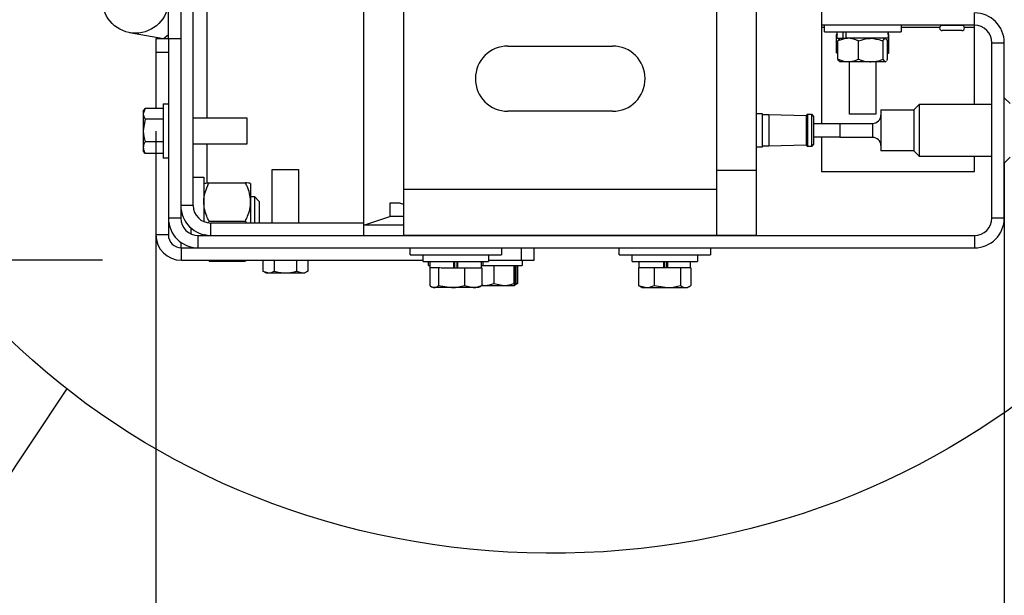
# Model space of a CAD drawing. Header units: inches. Extents: x 170 to 312, y 215 to 248.
# Tile 121 of 256: x 200.84 to 201.424, y 218.77 to 219.111. Entities that reach past the tile are written whole.
import ezdxf

# ---------------------------------------------------------------- set-up
doc = ezdxf.new("R2010")
doc.units = ezdxf.units.IN
doc.header["$LTSCALE"] = 0.25
doc.header["$MEASUREMENT"] = 0
for name, color, linetype in [('ANNOTATIONS', 1, 'Continuous'), ('DETAILS', 4, 'Continuous'), ('STANDARD MOTOR RH', 7, 'Continuous')]:
    doc.layers.add(name, color=color, linetype=linetype)
doc.styles.add('ARIAL', font='arial.ttf', dxfattribs={"height": 0.09375})
doc.dimstyles.new('STANDARD$0', dxfattribs={"dimtxt": 0.09375, "dimasz": 0.09375, "dimexe": 0.03125, "dimexo": 0.046875, "dimgap": 0.09, "dimtad": 0, "dimtih": 1, "dimtoh": 1, "dimdec": 4, "dimzin": 0, "dimdsep": 46, "dimtxsty": 'ARIAL', "dimcen": 0.09, "dimadec": 0, "dimazin": 0, "dimtfac": 1, "dimtdec": 4, "dimtofl": 0, "dimtmove": 0, "dimatfit": 1, "dimfxl": 1, "dimtolj": 1, "dimtzin": 0, "dimarcsym": 0})

# ---------------------------------------------------------------- blocks, each defined once
blk = doc.blocks.new('*D262')
at = {"layer": 'ANNOTATIONS', "color": 0, "lineweight": -2, "transparency": 16777216}
for p, q in [((200.92116, 219.04484), (200.92116, 218.66191)), ((201.42401, 219.02654), (201.42401, 218.66191)), ((201.01491, 218.70878), (201.06275, 218.70878)), ((201.33026, 218.70878), (201.29563, 218.70878))]:
    blk.add_line(p, q, dxfattribs=at)
at = {"layer": 'ANNOTATIONS', "color": 0, "transparency": 16777216}
for points in [[(201.01491, 218.72441), (201.01491, 218.69316), (200.92116, 218.70878)], [(201.33026, 218.72441), (201.33026, 218.69316), (201.42401, 218.70878)]]:
    blk.add_solid(points, dxfattribs=at)
at = {"layer": 'defpoints', "color": 0, "transparency": 16777216}
for p in [(200.92116, 219.09172), (201.42401, 219.07342), (201.42401, 218.70878)]:
    blk.add_point(p, dxfattribs=at)
at = {"layer": 'ANNOTATIONS', "color": 0, "transparency": 16777216, "insert": (201.17919, 218.70878), "char_height": 0.09375, "attachment_point": 5, "style": 'ARIAL'}
blk.add_mtext('\\A1;8"', dxfattribs=at)
blk = doc.blocks.new('*D263')
at = {"layer": 'ANNOTATIONS', "color": 0, "lineweight": -2, "transparency": 16777216}
for p, q in [((200.40105, 219.51611), (200.40105, 219.60986)), ((200.90245, 219.42236), (200.35418, 219.42236)), ((200.8894, 218.96822), (200.35418, 218.96822)), ((200.40105, 218.87447), (200.40105, 218.78072))]:
    blk.add_line(p, q, dxfattribs=at)
at = {"layer": 'ANNOTATIONS', "color": 0, "transparency": 16777216}
for points in [[(200.38543, 219.51611), (200.41668, 219.51611), (200.40105, 219.42236)], [(200.38543, 218.87447), (200.41668, 218.87447), (200.40105, 218.96822)]]:
    blk.add_solid(points, dxfattribs=at)
at = {"layer": 'defpoints', "color": 0, "transparency": 16777216}
for p in [(200.94933, 219.42236), (200.40105, 218.96822), (200.93627, 218.96822)]:
    blk.add_point(p, dxfattribs=at)
at = {"layer": 'ANNOTATIONS', "color": 0, "transparency": 16777216, "insert": (200.40105, 219.24072), "char_height": 0.09375, "attachment_point": 5, "style": 'ARIAL'}
blk.add_mtext('\\A1;7 7/32"', dxfattribs=at)

msp = doc.modelspace()

# ---------------------------------------------------------------- linework, layer by layer
at = {"layer": 'DETAILS'}
msp.add_line((200.38573, 218.16872), (200.86842, 218.89187), dxfattribs=at)
msp.add_ellipse((201.15523, 219.2015), major_axis=(0.4425, -0.00305), ratio=0.919729, dxfattribs=at)
at = {"layer": 'STANDARD MOTOR RH'}
for p, q in [((200.9359, 219.4227), (200.9359, 218.9933)), ((200.94327, 219.00067), (200.94327, 219.40498)), ((201.04429, 218.98296), (201.04429, 219.40371)), ((200.92853, 219.10193), (200.92853, 219.23075)), ((201.06788, 219.15334), (201.06788, 218.98302)), ((201.25369, 218.98302), (201.25369, 219.15334)), ((201.27692, 219.15334), (201.27692, 218.98302)), ((201.31563, 219.14777), (201.31563, 219.04929)), ((200.95138, 219.12138), (200.95138, 219.05263)), ((201.4063, 219.06075), (201.4063, 219.11494)), ((201.4063, 219.10757), (201.31563, 219.10757)), ((201.31736, 219.10619), (201.31563, 219.10619)), ((201.31736, 219.10367), (201.31736, 219.10757)), ((201.36282, 219.10757), (201.36282, 219.10367)), ((201.38571, 219.10619), (201.36282, 219.10619)), ((201.38724, 219.10751), (201.38724, 219.10757)), ((201.39885, 219.10751), (201.38724, 219.10751)), ((201.39885, 219.10757), (201.39885, 219.10751)), ((201.4063, 219.10619), (201.40038, 219.10619)), ((200.92555, 219.09946), (200.90547, 219.10318)), ((200.92116, 219.09946), (200.92116, 219.0583)), ((200.9359, 219.09946), (200.92116, 219.09946)), ((200.92429, 219.09969), (200.92429, 219.09946)), ((200.92853, 219.10193), (200.92555, 219.09946)), ((200.92847, 219.10188), (200.92847, 219.09946)), ((200.92853, 219.09946), (200.92853, 218.98333)), ((201.31736, 219.10367), (201.36282, 219.10367)), ((201.32455, 219.10218), (201.32531, 219.10259)), ((201.32455, 219.09128), (201.32455, 219.10218)), ((201.32501, 219.09983), (201.32501, 219.10367)), ((201.32501, 219.09983), (201.32959, 219.09983)), ((201.32623, 219.0996), (201.32654, 219.09983)), ((201.32858, 219.09983), (201.32858, 219.10367)), ((201.35517, 219.09983), (201.32975, 219.09983)), ((201.33025, 219.09983), (201.33025, 219.10367)), ((201.35364, 219.09983), (201.35395, 219.0996)), ((201.35564, 219.10218), (201.35487, 219.10259)), ((201.35517, 219.10367), (201.35517, 219.09983)), ((201.35517, 219.10246), (201.35564, 219.10218)), ((201.35564, 219.09128), (201.35564, 219.10218)), ((201.39885, 219.10441), (201.38724, 219.10441)), ((201.12982, 219.09528), (201.19176, 219.09528)), ((201.32543, 219.08738), (201.32543, 219.09828)), ((201.33749, 219.08738), (201.33749, 219.09828)), ((201.35215, 219.08738), (201.35215, 219.09828)), ((201.35475, 219.08738), (201.35475, 219.09828)), ((201.41664, 219.09723), (201.42401, 219.09723)), ((201.41664, 218.9933), (201.41664, 219.09723)), ((201.42401, 218.9933), (201.42401, 219.09723)), ((200.92116, 219.09172), (200.92853, 219.09172)), ((201.32455, 219.09128), (201.32531, 219.09088)), ((201.32543, 219.09056), (201.3252, 219.09073)), ((201.35499, 219.09073), (201.35475, 219.09056)), ((201.35564, 219.09128), (201.35487, 219.09088)), ((201.32654, 219.08583), (201.32623, 219.08606)), ((201.35364, 219.08583), (201.32654, 219.08583)), ((201.33235, 219.05486), (201.33235, 219.08583)), ((201.34783, 219.08583), (201.34783, 219.05486)), ((201.35345, 219.08583), (201.35383, 219.08623)), ((201.35395, 219.08606), (201.35364, 219.08583)), ((201.42401, 219.06465), (201.42746, 219.0612)), ((200.9147, 219.0583), (200.91367, 219.05511)), ((200.91367, 219.05651), (200.91469, 219.05827)), ((200.92543, 219.0583), (200.9147, 219.0583)), ((200.92116, 219.0583), (200.9147, 219.0583)), ((200.92543, 219.061), (200.92853, 219.061)), ((200.92543, 219.061), (200.92543, 219.02879)), ((201.37037, 219.05746), (201.37366, 219.06075)), ((201.37366, 219.06075), (201.41664, 219.06075)), ((201.37366, 219.02978), (201.37366, 219.06075)), ((200.91367, 219.05651), (200.91367, 219.03328)), ((200.94327, 219.05263), (200.97498, 219.05263)), ((200.97498, 219.05263), (200.97498, 219.03715)), ((201.19176, 219.05657), (201.12982, 219.05657)), ((201.27692, 219.05527), (201.28052, 219.05527)), ((201.28052, 219.05527), (201.28052, 219.03526)), ((201.28052, 219.05465), (201.28436, 219.05465)), ((201.28436, 219.05465), (201.30659, 219.05402)), ((201.28436, 219.05465), (201.28436, 219.03588)), ((201.30659, 219.05402), (201.30734, 219.05477)), ((201.30659, 219.05402), (201.30659, 219.03651)), ((201.30734, 219.05477), (201.30975, 219.05477)), ((201.30734, 219.05477), (201.30734, 219.03576)), ((201.30975, 219.05477), (201.31099, 219.05353)), ((201.30975, 219.05477), (201.30975, 219.03576)), ((201.31099, 219.05353), (201.31099, 219.037)), ((201.34783, 219.05486), (201.33235, 219.05486)), ((201.35086, 219.05746), (201.37037, 219.05746)), ((201.35086, 219.05746), (201.35086, 219.03307)), ((201.37037, 219.05746), (201.37037, 219.03307)), ((200.9147, 219.05193), (200.91367, 219.04523)), ((200.92543, 219.05193), (200.9147, 219.05193)), ((201.31099, 219.04929), (201.32648, 219.04929)), ((201.32625, 219.04944), (201.32625, 219.04929)), ((201.32648, 219.04941), (201.34598, 219.04941)), ((201.32648, 219.04941), (201.32648, 219.04112)), ((201.34598, 219.04941), (201.34598, 219.04112)), ((201.32648, 219.04124), (201.31099, 219.04124)), ((201.31563, 219.04124), (201.31563, 219.02086)), ((201.34598, 219.04112), (201.32648, 219.04112)), ((200.92543, 219.03853), (200.9147, 219.03853)), ((200.97498, 219.03715), (200.94327, 219.03715)), ((200.95138, 219.03715), (200.95138, 219.01406)), ((201.28052, 219.03526), (201.27692, 219.03526)), ((201.28436, 219.03588), (201.28052, 219.03588)), ((201.30659, 219.03651), (201.28436, 219.03588)), ((201.30734, 219.03576), (201.30659, 219.03651)), ((201.30975, 219.03576), (201.30734, 219.03576)), ((201.31099, 219.037), (201.30975, 219.03576)), ((200.91459, 219.03167), (200.91367, 219.03328)), ((200.9147, 219.03149), (200.91464, 219.03169)), ((200.92543, 219.03149), (200.9147, 219.03149)), ((200.92116, 219.03148), (200.9147, 219.03148)), ((200.92116, 219.03149), (200.92116, 218.98333)), ((200.92853, 219.02879), (200.92543, 219.02879)), ((201.37037, 219.03307), (201.35086, 219.03307)), ((201.37366, 219.02978), (201.37037, 219.03307)), ((201.41664, 219.02978), (201.37366, 219.02978)), ((201.4063, 219.02086), (201.4063, 219.02978)), ((201.42746, 219.02933), (201.42401, 219.02588)), ((200.94327, 219.01742), (200.94953, 219.01742)), ((200.94953, 219.01742), (200.94953, 218.99117)), ((200.99009, 218.99033), (200.99009, 219.02204)), ((200.99009, 219.02204), (201.00558, 219.02204)), ((201.00558, 219.02204), (201.00558, 218.99033)), ((201.25369, 219.02173), (201.27692, 219.02173)), ((201.31563, 219.02086), (201.4063, 219.02086)), ((200.95262, 219.01418), (200.97418, 219.01418)), ((200.97727, 219.01372), (200.97727, 218.99033)), ((200.97727, 219.00599), (200.97952, 219.00599)), ((200.97952, 219.00599), (200.98235, 219.00315)), ((200.97952, 219.00599), (200.97952, 218.99033)), ((201.25369, 219.01012), (201.06788, 219.01012)), ((200.94327, 219.00067), (200.9359, 219.00067)), ((200.98235, 219.00315), (200.98235, 218.99033)), ((201.05977, 219.00216), (201.05977, 218.99411)), ((201.06596, 219.00216), (201.05977, 219.00216)), ((201.06596, 219.00216), (201.06788, 219.00158)), ((201.04429, 218.98915), (201.05977, 218.99411)), ((201.06788, 218.99411), (201.05977, 218.99411)), ((200.9359, 218.9933), (200.92853, 218.9933)), ((200.95262, 218.99143), (200.9523, 218.99059)), ((200.95262, 218.99143), (200.97418, 218.99143)), ((200.95361, 218.98296), (200.95361, 218.99033)), ((201.04429, 218.99033), (200.95361, 218.99033)), ((200.97418, 218.99143), (200.97461, 218.99033)), ((201.06788, 218.98915), (201.04429, 218.98915)), ((201.42401, 218.9933), (201.41664, 218.9933)), ((200.92853, 218.98333), (200.92116, 218.98333)), ((200.94178, 218.98749), (200.94178, 218.98397)), ((200.94624, 218.97559), (200.94624, 218.98296)), ((200.94624, 218.98296), (201.4063, 218.98296)), ((200.94953, 218.98343), (200.94953, 218.98296)), ((200.95011, 218.98367), (200.95, 218.98296)), ((201.27692, 218.98302), (201.06788, 218.98302)), ((201.09111, 218.98296), (201.09111, 218.98302)), ((201.10659, 218.98302), (201.10659, 218.98296)), ((201.11434, 218.98296), (201.11434, 218.98302)), ((201.12982, 218.98302), (201.12982, 218.98296)), ((201.21498, 218.98296), (201.21498, 218.98302)), ((201.23047, 218.98302), (201.23047, 218.98296)), ((201.4063, 218.98296), (201.4063, 218.97559)), ((200.9359, 218.97892), (200.9359, 218.9756)), ((200.93627, 218.96822), (200.93627, 218.97559)), ((200.93627, 218.97559), (201.4063, 218.97559)), ((200.94178, 218.97616), (200.94178, 218.97559)), ((201.07176, 218.97156), (201.07176, 218.97559)), ((201.07176, 218.97156), (201.12595, 218.97156)), ((201.0795, 218.96753), (201.0795, 218.97156)), ((201.11821, 218.97156), (201.11821, 218.96753)), ((201.12595, 218.97559), (201.12595, 218.97156)), ((201.13756, 218.97559), (201.13756, 218.96822)), ((201.1453, 218.96822), (201.1453, 218.97559)), ((201.19563, 218.97156), (201.19563, 218.97559)), ((201.19563, 218.97156), (201.24982, 218.97156)), ((201.20337, 218.96753), (201.20337, 218.97156)), ((201.24208, 218.97156), (201.24208, 218.96753)), ((201.24982, 218.97559), (201.24982, 218.97156)), ((200.93627, 218.96822), (201.0795, 218.96822)), ((200.95241, 218.96822), (200.95262, 218.96776)), ((200.95262, 218.96776), (200.97418, 218.96776)), ((200.97439, 218.96822), (200.97418, 218.96776)), ((200.98443, 218.96822), (200.98443, 218.96176)), ((200.99113, 218.96822), (200.99113, 218.96176)), ((201.00454, 218.96822), (201.00454, 218.96176)), ((201.01125, 218.96822), (201.01125, 218.96176)), ((201.0795, 218.96753), (201.11821, 218.96753)), ((201.08275, 218.96512), (201.08275, 218.96753)), ((201.08275, 218.96512), (201.08367, 218.96512)), ((201.08377, 218.96369), (201.08377, 218.96753)), ((201.09764, 218.96369), (201.09764, 218.96753)), ((201.0982, 218.96753), (201.0982, 218.96369)), ((201.09947, 218.96753), (201.09947, 218.96369)), ((201.10001, 218.96369), (201.10001, 218.96753)), ((201.11393, 218.96753), (201.11393, 218.96369)), ((201.11393, 218.96512), (201.13818, 218.96512)), ((201.11496, 218.96753), (201.11496, 218.96512)), ((201.11821, 218.96822), (201.1453, 218.96822)), ((201.12148, 218.96512), (201.12148, 218.95439)), ((201.13338, 218.96512), (201.13338, 218.95439)), ((201.13398, 218.96512), (201.13398, 218.95439)), ((201.13444, 218.96512), (201.13444, 218.95439)), ((201.13549, 218.96512), (201.13549, 218.95439)), ((201.13818, 218.96822), (201.13818, 218.96512)), ((201.20337, 218.96753), (201.24208, 218.96753)), ((201.20764, 218.96369), (201.20764, 218.96753)), ((201.22213, 218.96369), (201.22213, 218.96753)), ((201.22241, 218.96753), (201.22241, 218.96369)), ((201.22367, 218.96753), (201.22367, 218.96369)), ((201.2245, 218.96369), (201.2245, 218.96753)), ((201.2378, 218.96753), (201.2378, 218.96369)), ((200.98622, 218.96072), (200.98443, 218.96176)), ((200.98443, 218.96176), (200.98778, 218.96072)), ((200.98622, 218.96072), (201.00945, 218.96072)), ((201.00454, 218.96176), (201.00789, 218.96072)), ((201.01125, 218.96176), (201.00945, 218.96072)), ((201.08345, 218.96369), (201.08345, 218.95326)), ((201.08814, 218.96369), (201.08345, 218.96369)), ((201.08991, 218.96369), (201.08828, 218.96369)), ((201.08869, 218.96369), (201.08869, 218.95326)), ((201.09013, 218.96369), (201.11425, 218.96369)), ((201.10409, 218.96369), (201.10409, 218.95326)), ((201.11425, 218.96369), (201.11425, 218.95326)), ((201.20716, 218.96369), (201.20716, 218.95326)), ((201.23828, 218.96369), (201.20716, 218.96369)), ((201.2165, 218.96369), (201.2165, 218.95326)), ((201.23206, 218.96369), (201.23206, 218.95326)), ((201.23828, 218.96369), (201.23828, 218.95326)), ((201.08869, 218.95326), (201.09639, 218.95205)), ((201.10409, 218.95326), (201.10917, 218.95205)), ((201.11425, 218.95326), (201.11326, 218.95254)), ((201.11425, 218.95364), (201.11583, 218.95335)), ((201.11425, 218.95335), (201.13368, 218.95335)), ((201.12148, 218.95439), (201.12743, 218.95335)), ((201.1337, 218.95336), (201.13369, 218.95335)), ((201.13549, 218.95439), (201.1337, 218.95336)), ((201.13444, 218.95439), (201.13393, 218.95377)), ((201.13461, 218.9541), (201.13549, 218.95439)), ((201.20716, 218.95326), (201.21183, 218.95205)), ((201.20798, 218.95287), (201.20716, 218.95326)), ((201.2165, 218.95326), (201.22428, 218.95205)), ((201.08529, 218.95205), (201.08446, 218.95253)), ((201.11242, 218.95205), (201.08529, 218.95205)), ((201.11325, 218.95253), (201.11242, 218.95205)), ((201.20916, 218.95205), (201.20794, 218.95275)), ((201.20916, 218.95205), (201.23629, 218.95205)), ((201.23751, 218.95275), (201.23629, 218.95205))]:
    msp.add_line(p, q, dxfattribs=at)
msp.add_circle((200.90902, 219.12236), 0.01951, dxfattribs=at)
for centre, radius, start, end in [((201.4063, 219.09723), 0.01771, 0, 90), ((201.38724, 219.10596), 0.00155, 90, 270), ((201.39885, 219.10596), 0.00155, 270, 90), ((201.4063, 219.09723), 0.01034, 0, 90), ((201.12982, 219.07592), 0.01935, 90, 270), ((201.19176, 219.07592), 0.01935, 270, 90), ((201.34598, 219.05429), 0.00488, 270, 0), ((201.34598, 219.03624), 0.00488, 0, 90), ((200.95361, 219.00067), 0.01771, 180, 270), ((200.95361, 219.00067), 0.01034, 180, 270), ((200.94624, 218.9933), 0.01771, 180, 270), ((200.94624, 218.9933), 0.01034, 180, 270), ((201.4063, 218.9933), 0.01034, 270, 0), ((201.4063, 218.9933), 0.01771, 270, 0), ((200.93627, 218.98333), 0.01511, 180, 270), ((200.93627, 218.98333), 0.00774, 180, 270)]:
    msp.add_arc(centre, radius, start, end, dxfattribs=at)
for points, knots in [([(201.33146, 219.09983), (201.33107, 219.09982), (201.32901, 219.09976), (201.32703, 219.09894), (201.32543, 219.09828)], [0, 0, 0, 0, 0.189664, 1, 1, 1, 1]), ([(201.32635, 219.09943), (201.32609, 219.09926), (201.32578, 219.09905), (201.32548, 219.0984), (201.32543, 219.09828)], [0, 0, 0, 0, 0.820091, 1, 1, 1, 1]), ([(201.33749, 219.09828), (201.33698, 219.09852), (201.33504, 219.09941), (201.33298, 219.09965), (201.33146, 219.09983)], [0, 0, 0, 0, 0.262092, 1, 1, 1, 1]), ([(201.33749, 219.09828), (201.33974, 219.09902), (201.34215, 219.09981), (201.34465, 219.09983), (201.34482, 219.09983)], [0, 0, 0, 0, 0.932064, 1, 1, 1, 1]), ([(201.34482, 219.09983), (201.347, 219.09959), (201.3495, 219.09931), (201.35185, 219.0984), (201.35215, 219.09828)], [0, 0, 0, 0, 0.872228, 1, 1, 1, 1]), ([(201.35215, 219.09828), (201.35255, 219.09902), (201.35298, 219.09981), (201.35342, 219.09983), (201.35345, 219.09983)], [0, 0, 0, 0, 0.932064, 1, 1, 1, 1]), ([(201.35383, 219.09943), (201.35409, 219.09926), (201.3544, 219.09905), (201.3547, 219.0984), (201.35475, 219.09828)], [0, 0, 0, 0, 0.820091, 1, 1, 1, 1]), ([(201.33146, 219.08583), (201.33107, 219.08584), (201.32901, 219.08591), (201.32703, 219.08672), (201.32543, 219.08738)], [0, 0, 0, 0, 0.189664, 1, 1, 1, 1]), ([(201.32635, 219.08623), (201.32609, 219.0864), (201.32578, 219.08661), (201.32548, 219.08726), (201.32543, 219.08738)], [0, 0, 0, 0, 0.820091, 1, 1, 1, 1]), ([(201.33749, 219.08738), (201.33698, 219.08714), (201.33504, 219.08625), (201.33298, 219.08601), (201.33146, 219.08583)], [0, 0, 0, 0, 0.2620915, 1, 1, 1, 1]), ([(201.33749, 219.08738), (201.33974, 219.08664), (201.34215, 219.08585), (201.34465, 219.08583), (201.34482, 219.08583)], [0, 0, 0, 0, 0.932064, 1, 1, 1, 1]), ([(201.34482, 219.08583), (201.347, 219.08607), (201.3495, 219.08635), (201.35185, 219.08726), (201.35215, 219.08738)], [0, 0, 0, 0, 0.872228, 1, 1, 1, 1]), ([(201.35215, 219.08738), (201.35255, 219.08664), (201.35298, 219.08585), (201.35342, 219.08583), (201.35345, 219.08583)], [0, 0, 0, 0, 0.9320645, 1, 1, 1, 1]), ([(201.35442, 219.08685), (201.35448, 219.0869), (201.35459, 219.08699), (201.3547, 219.08725), (201.35475, 219.08738)], [0, 0, 0, 0, 0.513867, 1, 1, 1, 1]), ([(201.35475, 219.09085), (201.35486, 219.09088), (201.35516, 219.09095), (201.35545, 219.09115), (201.35564, 219.09128)], [0, 0, 0, 0, 0.342395, 1, 1, 1, 1]), ([(200.91367, 219.05511), (200.91367, 219.05504), (200.91368, 219.05396), (200.91421, 219.05291), (200.9147, 219.05193)], [0, 0, 0, 0, 0.070198, 1, 1, 1, 1]), ([(200.91367, 219.04523), (200.91367, 219.04507), (200.91368, 219.04281), (200.91421, 219.04059), (200.9147, 219.03853)], [0, 0, 0, 0, 0.070198, 1, 1, 1, 1]), ([(200.9147, 219.03853), (200.91455, 219.03823), (200.91394, 219.03708), (200.91378, 219.03589), (200.91367, 219.03501)], [0, 0, 0, 0, 0.2575476, 1, 1, 1, 1]), ([(200.91367, 219.03501), (200.91368, 219.03469), (200.91374, 219.0335), (200.9143, 219.03234), (200.9147, 219.03149)], [0, 0, 0, 0, 0.268631, 1, 1, 1, 1]), ([(200.94953, 219.0028), (200.94953, 219.00306), (200.94955, 219.00477), (200.95006, 219.00795), (200.9513, 219.01146), (200.9523, 219.01351), (200.95262, 219.01418)], [0, 0, 0, 0, 0.066532, 0.435283, 0.814551, 1, 1, 1, 1]), ([(200.94953, 219.01372), (200.94964, 219.01378), (200.94988, 219.01391), (200.95127, 219.01407), (200.95232, 219.01415), (200.95262, 219.01418)], [0, 0, 0, 0, 0.4062922, 0.8272698, 1, 1, 1, 1]), ([(200.97727, 219.0028), (200.97727, 219.00306), (200.97725, 219.00477), (200.97674, 219.00795), (200.9755, 219.01146), (200.9745, 219.01351), (200.97418, 219.01418)], [0, 0, 0, 0, 0.066532, 0.435283, 0.814551, 1, 1, 1, 1]), ([(200.97727, 219.01372), (200.97716, 219.01378), (200.97692, 219.01391), (200.97553, 219.01407), (200.97448, 219.01415), (200.97418, 219.01418)], [0, 0, 0, 0, 0.406292, 0.82727, 1, 1, 1, 1]), ([(200.95262, 218.99143), (200.95216, 218.99239), (200.95107, 218.99467), (200.94982, 218.99847), (200.94963, 219.00135), (200.94953, 219.0028)], [0, 0, 0, 0, 0.26546, 0.628076, 1, 1, 1, 1]), ([(200.97418, 218.99143), (200.97464, 218.99239), (200.97573, 218.99467), (200.97698, 218.99847), (200.97718, 219.00135), (200.97727, 219.0028)], [0, 0, 0, 0, 0.26546, 0.628076, 1, 1, 1, 1]), ([(200.98778, 218.96072), (200.98786, 218.96072), (200.98899, 218.96074), (200.9901, 218.96127), (200.99113, 218.96176)], [0, 0, 0, 0, 0.070198, 1, 1, 1, 1]), ([(200.99113, 218.96176), (200.99169, 218.9616), (200.99388, 218.96099), (200.99615, 218.96084), (200.99784, 218.96072)], [0, 0, 0, 0, 0.257548, 1, 1, 1, 1]), ([(200.99784, 218.96072), (200.99845, 218.96074), (201.00072, 218.96079), (201.00292, 218.96135), (201.00454, 218.96176)], [0, 0, 0, 0, 0.268631, 1, 1, 1, 1]), ([(201.00789, 218.96072), (201.00797, 218.96072), (201.0091, 218.96074), (201.01021, 218.96127), (201.01125, 218.96176)], [0, 0, 0, 0, 0.070198, 1, 1, 1, 1]), ([(201.08345, 218.95326), (201.08362, 218.95312), (201.08448, 218.9524), (201.08536, 218.95221), (201.08607, 218.95205)], [0, 0, 0, 0, 0.203201, 1, 1, 1, 1]), ([(201.08607, 218.95205), (201.08627, 218.95206), (201.08716, 218.95212), (201.08802, 218.95276), (201.08869, 218.95326)], [0, 0, 0, 0, 0.225728, 1, 1, 1, 1]), ([(201.09639, 218.95205), (201.09657, 218.95205), (201.09917, 218.95207), (201.10172, 218.95269), (201.10409, 218.95326)], [0, 0, 0, 0, 0.0702068, 1, 1, 1, 1]), ([(201.10917, 218.95205), (201.10929, 218.95205), (201.11101, 218.95207), (201.11269, 218.95269), (201.11425, 218.95326)], [0, 0, 0, 0, 0.070207, 1, 1, 1, 1]), ([(201.11583, 218.95335), (201.11597, 218.95335), (201.11787, 218.95337), (201.11974, 218.9539), (201.12148, 218.95439)], [0, 0, 0, 0, 0.0701975, 1, 1, 1, 1]), ([(201.12743, 218.95335), (201.12757, 218.95335), (201.12958, 218.95337), (201.13155, 218.9539), (201.13338, 218.95439)], [0, 0, 0, 0, 0.070198, 1, 1, 1, 1]), ([(201.13338, 218.95439), (201.13345, 218.95398), (201.13355, 218.95342), (201.13365, 218.95337), (201.13368, 218.95335)], [0, 0, 0, 0, 0.731369, 1, 1, 1, 1]), ([(201.13368, 218.95335), (201.13375, 218.95347), (201.13386, 218.95362), (201.13395, 218.95423), (201.13398, 218.95439)], [0, 0, 0, 0, 0.742452, 1, 1, 1, 1]), ([(201.21183, 218.95205), (201.21194, 218.95205), (201.21352, 218.95207), (201.21506, 218.95269), (201.2165, 218.95326)], [0, 0, 0, 0, 0.070207, 1, 1, 1, 1]), ([(201.22428, 218.95205), (201.22446, 218.95205), (201.22709, 218.95207), (201.22966, 218.95269), (201.23206, 218.95326)], [0, 0, 0, 0, 0.0702068, 1, 1, 1, 1]), ([(201.23206, 218.95326), (201.23245, 218.953), (201.23324, 218.95248), (201.23428, 218.9521), (201.23493, 218.95207), (201.23517, 218.95205)], [0, 0, 0, 0, 0.385374, 0.774504, 1, 1, 1, 1]), ([(201.23517, 218.95205), (201.23559, 218.95209), (201.23643, 218.95218), (201.23746, 218.9527), (201.23808, 218.95312), (201.23828, 218.95326)], [0, 0, 0, 0, 0.39551, 0.797092, 1, 1, 1, 1])]:
    msp.add_open_spline(points, degree=3, knots=knots, dxfattribs=at)

# ---------------------------------------------------------------- dimensions: what is measured, and where the dimension line sits
at = {"layer": 'ANNOTATIONS'}
dim = msp.add_linear_dim(base=(200.40105, 218.96822), p1=(200.94933, 219.42236), p2=(200.93627, 218.96822), angle=90, text='7 7/32"', dimstyle='STANDARD$0', override={"dimexe": 0.046875, "dimgap": 0.0625, "dimlunit": 4, "dimcen": 0.089844, "dimfxl": 0.18, "dimfrac": 2}, dxfattribs=at)
dim.commit()
dim.dimension.update_dxf_attribs({"geometry": '*D263', "text_midpoint": (200.40105, 219.24072), "dimtype": 160})
dim = msp.add_linear_dim(base=(201.42401, 218.70878), p1=(200.92116, 219.09172), p2=(201.42401, 219.07342), text='8"', dimstyle='STANDARD$0', override={"dimexe": 0.046875, "dimgap": 0.0625, "dimlunit": 4, "dimcen": 0.089844, "dimfxl": 0.18, "dimfrac": 2}, dxfattribs=at)
dim.commit()
dim.dimension.update_dxf_attribs({"geometry": '*D262', "text_midpoint": (201.17919, 218.70878), "dimtype": 160})

doc.saveas('drawing.dxf')
